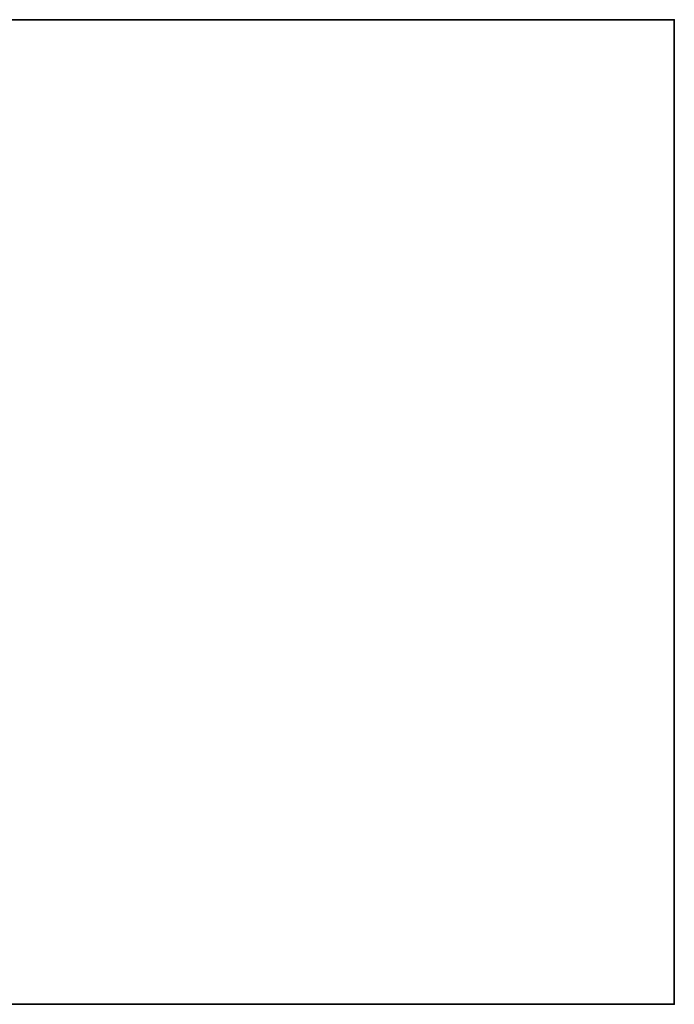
# Model space of a CAD drawing. Header units: millimetres. Extents: x -603 to 3703, y -121 to 193.
# Tile 256 of 256: x 475 to 603, y -18 to 174. Entities that reach past the tile are written whole.
import ezdxf

# ---------------------------------------------------------------- set-up
doc = ezdxf.new("R2010")
doc.units = ezdxf.units.MM
doc.layers.add('151', color=7, linetype='Continuous', true_color=0xffffff)

# ---------------------------------------------------------------- blocks, each defined once
blk = doc.blocks.new('UG_SURFACE_001')
at = {"layer": '151', "color": 252, "linetype": 'Continuous', "lineweight": 35}
for points in [[(-603, 174.4, 2212.25), (603, 174.4, 2212.25), (453, 174.4, 2062.25), (-453, 174.4, 2062.25)], [(603, -18, 2212.25), (603, 174.4, 2212.25), (-603, 174.4, 2212.25), (-603, -18, 2212.25)], [(603, 174.4, 2212.25), (603, 174.4, -8.75), (453, 174.4, -8.75), (453, 174.4, 2062.25)], [(453, -18, -8.75), (453, 174.4, -8.75), (603, 174.4, -8.75), (603, -18, -8.75)], [(603, -18, -8.75), (603, 174.4, -8.75), (603, 174.4, 2212.25), (603, -18, 2212.25)], [(603, -18, 2212.25), (-603, -18, 2212.25), (-453, -18, 2062.25), (453, -18, 2062.25)], [(453, -18, 2062.25), (453, -18, -8.75), (603, -18, -8.75), (603, -18, 2212.25)]]:
    blk.add_3dface(points, dxfattribs=at)

msp = doc.modelspace()

# ---------------------------------------------------------------- linework, layer by layer
at = {"layer": '151', "color": 252, "linetype": 'Continuous', "lineweight": 35}
for p, q in [((603, 174.4, 2212.25), (-603, 174.4, 2212.25)), ((453, 174.4, -8.75), (603, 174.4, -8.75)), ((603, 174.4, -8.75), (603, 174.4, 2212.25)), ((603, 174.4, -8.75), (603, -18, -8.75)), ((603, 174.4, 2212.25), (603, -18, 2212.25)), ((603, -18, 2212.25), (-603, -18, 2212.25)), ((453, -18, -8.75), (603, -18, -8.75)), ((603, -18, -8.75), (603, -18, 2212.25))]:
    msp.add_line(p, q, dxfattribs=at)

# ---------------------------------------------------------------- block references
msp.add_blockref('UG_SURFACE_001', (0, 0), dxfattribs=at)

doc.saveas('drawing.dxf')
